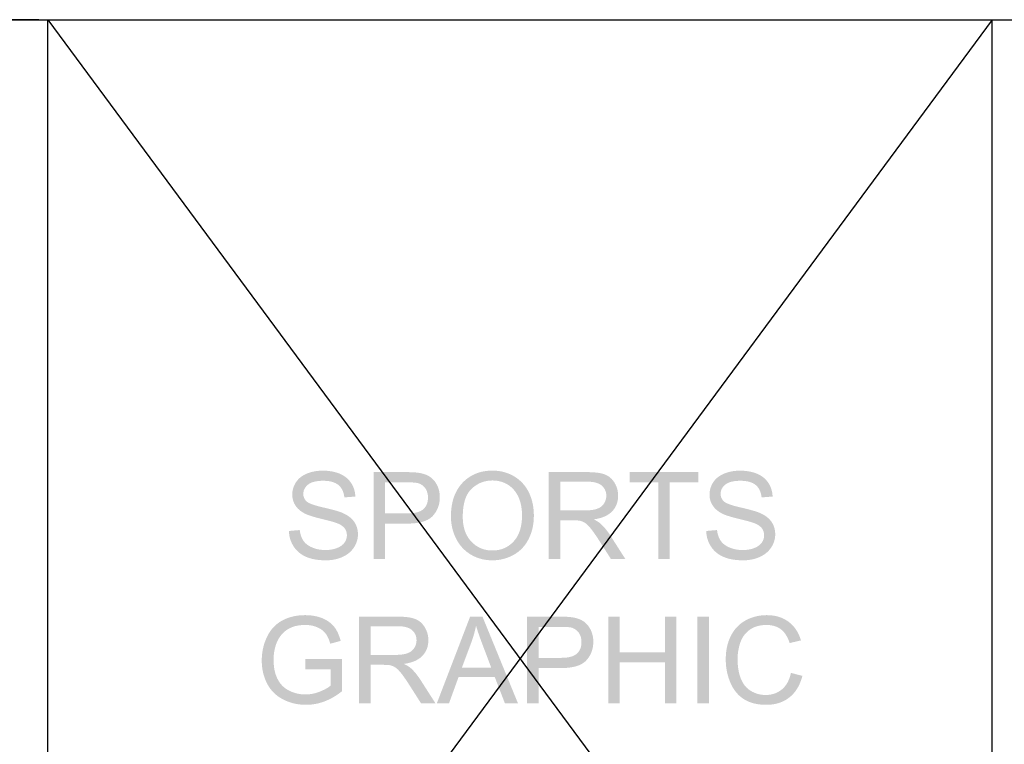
# Model space of a CAD drawing. Header units: millimetres. Extents: x 502444 to 745500, y -417645 to -375189.
# Tile 101 of 208: x 693141 to 695565, y -399824 to -398040. Entities that reach past the tile are written whole.
import ezdxf

# ---------------------------------------------------------------- set-up
doc = ezdxf.new("R2010")
doc.units = ezdxf.units.MM
doc.layers.add('PDF_Geometry', color=7, linetype='Continuous')
doc.layers.add('PDF_Solid Fills', color=7, linetype='Continuous')

msp = doc.modelspace()

# ---------------------------------------------------------------- hatches: boundary and pattern name
at = {"layer": 'PDF_Solid Fills', "lineweight": 25, "transparency": 33554559}
for points in [[(693887.35081, -399150.41337), (693885.67677, -399150.42392), (693880.59345, -399150.59902), (693875.623, -399150.98088), (693870.76648, -399151.5737), (693866.02387, -399152.3775), (693861.39414, -399153.39227), (693856.87727, -399154.61589), (693852.47433, -399156.04838), (693848.18531, -399157.69394), (693846.8773, -399158.24879), (693842.27921, -399160.44499), (693837.99969, -399162.89646), (693834.04084, -399165.60109), (693830.40055, -399168.55678), (693827.07883, -399171.76774), (693824.07779, -399175.23187), (693888.51537, -399175.30993), (693890.23477, -399175.32258), (693895.89404, -399175.56098), (693901.20626, -399176.09895), (693906.17144, -399176.93861), (693910.78957, -399178.07785), (693915.0596, -399179.51878), (693918.98258, -399181.26138), (693922.55852, -399183.30357), (693925.78742, -399185.64534), (693927.00471, -399186.69597), (693930.07432, -399189.81832), (693932.76419, -399193.30566), (693935.0722, -399197.16008), (693936.99835, -399201.37736), (693938.54476, -399205.95963), (693939.70932, -399210.90687), (693940.49307, -399216.21909), (693967.57316, -399214.18113), (693967.45186, -399211.92163), (693966.94764, -399207.01448), (693966.11747, -399202.25078), (693964.96241, -399197.62632), (693963.48246, -399193.14532), (693961.67656, -399188.80567), (693959.54681, -399184.60737), (693957.09007, -399180.55042), (693955.48248, -399178.22764), (693952.59958, -399174.59685), (693949.43081, -399171.21078), (693945.97512, -399168.07155), (693942.23146, -399165.18126), (693938.20194, -399162.5357), (693933.88549, -399160.13697), (693929.28213, -399157.98508), (693925.52687, -399156.52517), (693921.24313, -399155.09268), (693916.82014, -399153.85007), (693912.25686, -399152.80155), (693907.55435, -399151.94079), (693902.71258, -399151.27202), (693897.73159, -399150.79522), (693892.6103, -399150.50831)], [(694093.07703, -399154.0526), (694012.56249, -399154.0526), (694012.56249, -399367.48449), (694040.80819, -399367.48449), (694040.80819, -399280.71469), (694095.5517, -399280.71469), (694096.90402, -399280.71047), (694103.54219, -399280.55858), (694109.85863, -399280.18937), (694115.85439, -399279.60288), (694121.52948, -399278.79908), (694126.88284, -399277.77799), (694131.91553, -399276.5396), (694136.62754, -399275.08601), (694141.01782, -399273.41302), (694145.08849, -399271.52273), (694148.83742, -399269.41514), (694152.26463, -399267.09026), (694155.37221, -399264.54807), (694158.15807, -399261.78858), (694161.02304, -399258.48058), (694040.80819, -399255.527), (694040.80819, -399179.2403), (694095.40614, -399179.2403), (694162.7224, -399176.39009), (694159.41017, -399172.50191), (694155.80153, -399169.03568), (694151.89754, -399165.99138), (694150.05999, -399164.79097), (694145.83954, -399162.4281), (694141.27837, -399160.37537), (694136.37543, -399158.63487), (694131.13072, -399157.2066), (694125.54424, -399156.09268), (694124.70563, -399155.945), (694120.72885, -399155.36694), (694116.23414, -399154.89437), (694111.22149, -399154.52517), (694105.69092, -399154.26357), (694099.64241, -399154.10534)], [(694305.06377, -399150.2678), (694304.59331, -399150.26991), (694299.05535, -399150.40493), (694293.64609, -399150.77202), (694288.36551, -399151.37117), (694283.21362, -399152.20239), (694278.18938, -399153.26358), (694273.29276, -399154.55893), (694268.5259, -399156.08635), (694263.88668, -399157.84373), (694259.37614, -399159.83529), (694254.99324, -399162.0568), (694250.73903, -399164.51038), (694246.61246, -399167.19602), (694242.61564, -399170.11374), (694238.74645, -399173.26352), (694235.0049, -399176.64537), (694231.39204, -399180.25928), (694229.30555, -399182.53564), (694226.28552, -399186.12002), (694223.44797, -399189.85208), (694220.79397, -399193.73181), (694218.32351, -399197.75923), (694216.03554, -399201.93221), (694213.93007, -399206.25499), (694212.00813, -399210.72544), (694210.26868, -399215.34146), (694208.71278, -399220.10727), (694207.34042, -399225.01864), (694206.15055, -399230.0777), (694205.14422, -399235.28655), (694204.32039, -399240.64096), (694203.67904, -399246.14306), (694203.22229, -399251.79283), (694202.94697, -399257.59029), (694202.8552, -399263.53541), (694202.89845, -399266.83077), (694203.14212, -399272.06282), (694203.60204, -399277.24213), (694204.27925, -399282.3687), (694205.1727, -399287.44674), (694206.28346, -399292.46993), (694207.61046, -399297.4446), (694209.15476, -399302.36442), (694210.91531, -399307.23571), (694212.89209, -399312.05426), (694215.08618, -399316.82008), (694216.33196, -399319.30108), (694218.86887, -399323.89178), (694221.61359, -399328.29051), (694224.56611, -399332.49725), (694227.72644, -399336.50989), (694231.09352, -399340.33267), (694234.66946, -399343.96346), (694238.45215, -399347.40227), (694304.77263, -399346.95712), (694302.29269, -399346.92126), (694296.98363, -399346.59636), (694291.83596, -399345.93181), (694286.84969, -399344.9297), (694282.02587, -399343.58582), (694277.36448, -399341.90439), (694272.8645, -399339.88119), (694268.52696, -399337.52044), (694264.35081, -399334.82002), (694260.33711, -399331.77995), (694256.4848, -399328.40021), (694252.79493, -399324.68292), (694250.07764, -399321.61753), (694247.1863, -399317.90657), (694244.54601, -399313.9973), (694242.15783, -399309.88761), (694240.02071, -399305.58171), (694238.13464, -399301.07539), (694236.50068, -399296.37077), (694235.11777, -399291.46783), (694233.98591, -399286.36657), (694233.10617, -399281.0649), (694232.47748, -399275.56703), (694232.1009, -399269.86873), (694231.97537, -399263.97212), (694232.00596, -399260.36665), (694232.22115, -399254.01645), (694232.64098, -399247.92575), (694233.26651, -399242.09455), (694234.09667, -399236.52283), (694235.13148, -399231.21272), (694236.37093, -399226.15999), (694237.81607, -399221.36887), (694239.46586, -399216.83724), (694241.32028, -399212.5672), (694243.3804, -399208.55456), (694245.64517, -399204.80351), (694248.11457, -399201.31196), (694250.78967, -399198.0799), (694253.66835, -399195.10945), (694254.21793, -399194.59046), (694258.17361, -399191.1179), (694262.26432, -399187.97655), (694266.49215, -399185.16433), (694270.85607, -399182.68332), (694275.35499, -399180.53354), (694279.99106, -399178.71498), (694284.76214, -399177.22764), (694289.67036, -399176.06942), (694294.71359, -399175.24242), (694299.89396, -399174.74664), (694305.20934, -399174.58208), (694370.99397, -399173.36056), (694366.98343, -399170.16859), (694362.76931, -399167.17915), (694358.3516, -399164.39013), (694354.84317, -399162.39646), (694350.31576, -399160.09267), (694345.68813, -399158.03149), (694340.9603, -399156.21082), (694336.13225, -399154.63488), (694331.204, -399153.29944), (694326.17659, -399152.20872), (694321.04791, -399151.36063), (694315.82007, -399150.75303), (694310.49203, -399150.39016)], [(694538.45341, -399154.0526), (694443.81655, -399154.0526), (694443.81655, -399367.48449), (694472.06225, -399367.48449), (694472.06225, -399272.70838), (694504.82165, -399272.70838), (694554.32362, -399270.37717), (694559.40799, -399269.58181), (694565.216, -399268.41093), (694570.69277, -399267.00376), (694575.83727, -399265.36241), (694580.6516, -399263.48478), (694585.13366, -399261.37297), (694589.28449, -399259.02699), (694593.1041, -399256.44683), (694596.59249, -399253.63038), (694599.74965, -399250.57765), (694600.56716, -399249.69368), (694472.06225, -399248.24854), (694472.06225, -399177.63903), (694539.61797, -399177.63903), (694601.92475, -399174.82259), (694598.53025, -399170.89433), (694594.82456, -399167.41965), (694590.80769, -399164.40278), (694586.47965, -399161.8395), (694581.84148, -399159.73191), (694580.23916, -399159.14963), (694576.35942, -399157.95554), (694572.09572, -399156.91968), (694567.44806, -399156.04416), (694562.41748, -399155.32686), (694557.00188, -399154.7699), (694551.20338, -399154.37116), (694545.01985, -399154.13277)], [(694811.88197, -399154.0526), (694642.69995, -399154.0526), (694642.69995, -399179.2403), (694713.02254, -399179.2403), (694713.02254, -399367.48449), (694741.26824, -399367.48449), (694741.26824, -399179.2403), (694811.88197, -399179.2403)], [(694914.52725, -399150.41337), (694912.8532, -399150.42392), (694907.76988, -399150.59902), (694902.79943, -399150.98088), (694897.9429, -399151.5737), (694893.2003, -399152.3775), (694888.57057, -399153.39227), (694884.05371, -399154.61589), (694879.65076, -399156.04838), (694875.36175, -399157.69394), (694874.05373, -399158.24879), (694869.45565, -399160.44499), (694865.17612, -399162.89646), (694861.21727, -399165.60109), (694857.57699, -399168.55678), (694854.25526, -399171.76774), (694851.25422, -399175.23187), (694915.6918, -399175.30993), (694917.41121, -399175.32258), (694923.07047, -399175.56098), (694928.38269, -399176.09895), (694933.34787, -399176.93861), (694937.966, -399178.07785), (694942.23603, -399179.51878), (694946.15901, -399181.26138), (694949.73495, -399183.30357), (694952.96385, -399185.64534), (694954.18115, -399186.69597), (694957.25076, -399189.81832), (694959.94062, -399193.30566), (694962.24863, -399197.16008), (694964.17479, -399201.37736), (694965.7212, -399205.95963), (694966.88575, -399210.90687), (694967.6695, -399216.21909), (694994.7496, -399214.18113), (694994.62829, -399211.92163), (694994.12407, -399207.01448), (694993.2939, -399202.25078), (694992.13884, -399197.62632), (694990.65889, -399193.14532), (694988.85299, -399188.80567), (694986.72325, -399184.60737), (694984.2665, -399180.55042), (694982.65891, -399178.22764), (694979.77601, -399174.59685), (694976.60724, -399171.21078), (694973.15156, -399168.07155), (694969.4079, -399165.18126), (694965.37837, -399162.5357), (694961.06193, -399160.13697), (694956.45856, -399157.98508), (694952.7033, -399156.52517), (694948.41956, -399155.09268), (694943.99657, -399153.85007), (694939.4333, -399152.80155), (694934.73078, -399151.94079), (694929.88902, -399151.27202), (694924.90802, -399150.79522), (694919.78672, -399150.50831)], [(693824.07779, -399175.23187), (693821.39531, -399178.94916), (693819.54721, -399181.97657), (693817.30987, -399186.29302), (693815.47866, -399190.70018), (693814.05461, -399195.19805), (693813.03668, -399199.78454), (693812.42698, -399204.46385), (693812.22339, -399209.23177), (693812.38162, -399213.42163), (693812.97761, -399218.22331), (693814.01663, -399222.8562), (693815.4987, -399227.31611), (693817.42485, -399231.60724), (693819.79404, -399235.72748), (693820.71915, -399237.15574), (693823.38686, -399240.72324), (693826.43959, -399244.09876), (693829.8784, -399247.28229), (693833.70223, -399250.27174), (693837.91214, -399253.0692), (693842.50706, -399255.67257), (693845.26338, -399257.03543), (693848.53658, -399258.45737), (693852.24754, -399259.89829), (693856.39626, -399261.35821), (693860.9838, -399262.835), (693866.00805, -399264.32866), (693871.47111, -399265.84132), (693877.37194, -399267.37296), (693883.71053, -399268.92147), (693884.72108, -399269.16831), (693891.54384, -399270.84763), (693897.73792, -399272.41303), (693903.30436, -399273.86239), (693908.24211, -399275.19994), (693912.55222, -399276.42145), (693916.23365, -399277.53116), (693919.28638, -399278.52482), (693921.71042, -399279.40457), (693926.15767, -399281.25477), (693930.81799, -399283.62396), (693934.83275, -399286.19358), (693938.20405, -399288.9594), (693940.92978, -399291.92563), (693943.42977, -399295.77583), (693945.27576, -399300.05008), (693946.3844, -399304.63868), (693946.7536, -399309.54161), (693946.75044, -399309.9509), (693946.33271, -399314.68506), (693945.19875, -399319.22935), (693943.34855, -399323.57955), (693940.78421, -399327.73987), (693938.51206, -399330.51835), (693935.26524, -399333.60484), (693931.47938, -399336.37909), (693927.15556, -399338.839), (693922.29376, -399340.98878), (693922.13658, -399341.04786), (693917.92562, -399342.49722), (693913.50686, -399343.68498), (693908.88029, -399344.60692), (693904.04697, -399345.26514), (693899.00584, -399345.65965), (693893.75691, -399345.79257), (693823.07041, -399346.4318), (693826.39213, -399349.7377), (693829.95224, -399352.8031), (693833.75181, -399355.63009), (693837.78977, -399358.2208), (693842.06719, -399360.5689), (693846.58405, -399362.68071), (693847.70008, -399363.15328), (693851.63256, -399364.66804), (693855.74436, -399366.02247), (693860.03444, -399367.21867), (693864.50278, -399368.25453), (693869.15044, -399369.13217), (693873.97638, -399369.84946), (693878.98059, -399370.40642), (693884.16412, -399370.80516), (693889.52591, -399371.04566), (693895.06704, -399371.12372), (693899.2474, -399371.05199), (693904.2822, -399370.76718), (693909.20096, -399370.26507), (693914.00264, -399369.54355), (693918.68828, -399368.60685), (693923.25789, -399367.45073), (693927.71146, -399366.07732), (693932.049, -399364.48872), (693936.27051, -399362.68071), (693939.65974, -399361.03725), (693944.01521, -399358.6111), (693948.08904, -399355.95288), (693951.88017, -399353.06892), (693955.38965, -399349.955), (693958.61749, -399346.61113), (693961.56158, -399343.04152), (693964.22507, -399339.24195), (693964.51199, -399338.7947), (693967.02464, -399334.52467), (693969.14911, -399330.17447), (693970.88855, -399325.7441), (693972.24087, -399321.23146), (693973.20711, -399316.63864), (693973.78622, -399311.96566), (693973.97926, -399307.21251), (693973.87378, -399303.50365), (693973.3896, -399298.61759), (693972.51408, -399293.90453), (693971.2472, -399289.36446), (693969.58898, -399284.99738), (693967.53941, -399280.8033), (693965.09849, -399276.78432), (693964.089, -399275.35183), (693961.36854, -399271.96366), (693958.2926, -399268.74004), (693954.86117, -399265.68098), (693951.07427, -399262.78858), (693946.93187, -399260.05863), (693942.43399, -399257.49324), (693937.58063, -399255.09029), (693937.1703, -399254.90675), (693934.37178, -399253.73376), (693931.1566, -399252.52279), (693927.52475, -399251.27174), (693923.47413, -399249.9806), (693919.00685, -399248.64938), (693914.12184, -399247.28019), (693908.81911, -399245.87091), (693903.09972, -399244.42154), (693896.9626, -399242.93421), (693890.40777, -399241.40678), (693886.90039, -399240.60721), (693880.21054, -399238.98696), (693874.10507, -399237.37515), (693868.58505, -399235.76756), (693863.64941, -399234.16841), (693859.29921, -399232.57348), (693855.53445, -399230.98698), (693852.35408, -399229.40682), (693849.75915, -399227.83299), (693847.74861, -399226.26548), (693845.90684, -399224.45747), (693843.08195, -399220.77182), (693841.06403, -399216.69166), (693839.85306, -399212.21277), (693839.44905, -399207.33937), (693839.61044, -399204.29508), (693840.46487, -399199.88791), (693842.05558, -399195.71915), (693844.38258, -399191.78456), (693847.44481, -399188.08837), (693851.24227, -399184.62636), (693851.86885, -399184.14112), (693855.0007, -399182.07151), (693858.54604, -399180.27616), (693862.50595, -399178.75928), (693866.88041, -399177.51667), (693871.66837, -399176.55043), (693876.86983, -399175.86056), (693882.48585, -399175.44706), (693888.51537, -399175.30993)], [(694162.7224, -399176.39009), (694095.40614, -399179.2403), (694095.9304, -399179.2403), (694102.97679, -399179.32468), (694109.08331, -399179.55464), (694114.24891, -399179.93438), (694118.47464, -399180.4597), (694121.75944, -399181.13269), (694123.46829, -399181.65168), (694128.19086, -399183.63269), (694132.46405, -399186.29302), (694136.28999, -399189.63267), (694139.66762, -399193.65375), (694141.56002, -399196.68328), (694143.66233, -399201.16639), (694145.16338, -399205.99127), (694146.06422, -399211.15371), (694146.36485, -399216.6558), (694146.34165, -399218.28449), (694145.88701, -399223.84565), (694144.84903, -399228.98488), (694143.22773, -399233.70427), (694141.0231, -399238.00384), (694138.23407, -399241.87936), (694134.86278, -399245.33715), (694134.85856, -399245.34137), (694131.73515, -399247.72744), (694128.11596, -399249.79706), (694124.00099, -399251.54811), (694119.39024, -399252.98059), (694114.28266, -399254.09451), (694108.68036, -399254.89198), (694102.58228, -399255.36877), (694095.98842, -399255.527), (694040.80819, -399255.527), (694161.02304, -399258.48058), (694164.05784, -399254.43207), (694166.7361, -399250.21056), (694169.05677, -399245.81395), (694171.0209, -399241.24434), (694172.62744, -399236.49963), (694173.87743, -399231.58192), (694174.76984, -399226.4891), (694175.3057, -399221.2233), (694175.48397, -399215.78238), (694175.36372, -399211.48493), (694174.87005, -399206.20857), (694173.99452, -399201.08833), (694172.73714, -399196.12421), (694171.09791, -399191.31621), (694169.07787, -399186.66432), (694168.45656, -399185.4407), (694165.73822, -399180.70443)], [(694370.99397, -399173.36056), (694305.20934, -399174.58208), (694309.33697, -399174.68545), (694314.60278, -399175.1306), (694319.73251, -399175.93018), (694324.72722, -399177.07996), (694329.58691, -399178.58418), (694334.31158, -399180.44071), (694338.90123, -399182.64957), (694343.35586, -399185.20863), (694346.69446, -399187.47867), (694350.69023, -399190.61157), (694354.42334, -399194.02506), (694357.89169, -399197.72337), (694361.09632, -399201.70436), (694364.03724, -399205.96807), (694366.71339, -399210.51447), (694369.12583, -399215.34568), (694370.95178, -399219.74229), (694372.57202, -399224.32245), (694373.97497, -399229.06505), (694375.16273, -399233.96799), (694376.13425, -399239.03338), (694376.89057, -399244.26121), (694377.4296, -399249.64938), (694377.75344, -399255.2021), (694377.86209, -399260.91517), (694377.84522, -399263.21052), (694377.64479, -399269.1873), (694377.21442, -399274.95522), (694376.55514, -399280.51216), (694375.66484, -399285.85814), (694374.5467, -399290.99736), (694373.19755, -399295.92351), (694371.62055, -399300.6408), (694369.81254, -399305.14922), (694367.77562, -399309.44668), (694365.50875, -399313.53317), (694363.01298, -399317.41079), (694360.28725, -399321.07956), (694357.33261, -399324.53735), (694355.22502, -399326.73566), (694351.47398, -399330.24409), (694347.55627, -399333.41919), (694343.47084, -399336.26095), (694339.21874, -399338.76727), (694334.79892, -399340.94026), (694330.21244, -399342.77992), (694325.45929, -399344.28202), (694320.53841, -399345.45291), (694315.44982, -399346.28835), (694310.19456, -399346.79045), (694304.77263, -399346.95712), (694238.45215, -399347.40227), (694242.44264, -399350.6491), (694246.642, -399353.70394), (694251.0481, -399356.5668), (694255.15885, -399358.95287), (694259.65251, -399361.2651), (694264.25376, -399363.33471), (694268.96155, -399365.1596), (694273.77694, -399366.74188), (694278.69992, -399368.08154), (694283.72945, -399369.17647), (694288.86551, -399370.02879), (694294.10917, -399370.63849), (694299.46041, -399371.00347), (694304.91821, -399371.12372), (694307.26103, -399371.10051), (694312.52261, -399370.87267), (694317.71458, -399370.40009), (694322.83693, -399369.6849), (694327.89071, -399368.7271), (694332.87382, -399367.52668), (694337.78837, -399366.08365), (694342.63329, -399364.39589), (694347.40859, -399362.46552), (694352.11427, -399360.29253), (694356.75034, -399357.87692), (694359.29147, -399356.43811), (694363.63007, -399353.71871), (694367.77351, -399350.77357), (694371.72076, -399347.60691), (694375.47286, -399344.21451), (694379.02981, -399340.59849), (694382.39056, -399336.75673), (694385.55511, -399332.69134), (694388.52556, -399328.40232), (694391.29876, -399323.88757), (694393.87682, -399319.14918), (694395.17956, -399316.51839), (694397.22807, -399311.98464), (694399.08144, -399307.35174), (694400.73861, -399302.61547), (694402.20169, -399297.77793), (694403.46962, -399292.83702), (694404.5424, -399287.79695), (694405.42003, -399282.65351), (694406.10357, -399277.40668), (694406.59091, -399272.06071), (694406.88311, -399266.61135), (694406.98121, -399261.06074), (694406.96539, -399258.7907), (694406.79239, -399253.26751), (694406.43057, -399247.84559), (694405.87784, -399242.52915), (694405.13417, -399237.31608), (694404.20062, -399232.20428), (694403.07721, -399227.19586), (694401.76392, -399222.29081), (694400.25971, -399217.48913), (694398.56457, -399212.78872), (694396.68061, -399208.19169), (694394.60572, -399203.69803), (694393.37893, -399201.30985), (694390.79032, -399196.71493), (694387.99919, -399192.32042), (694385.00448, -399188.12845), (694381.80723, -399184.13479), (694378.40639, -399180.34155), (694374.80197, -399176.75085)], [(694601.92475, -399174.82259), (694539.61797, -399177.63903), (694540.93653, -399177.64536), (694547.18546, -399177.91118), (694552.94493, -399178.55042), (694558.21601, -399179.5673), (694562.9987, -399180.9597), (694567.29299, -399182.72762), (694571.09889, -399184.87108), (694574.41534, -399187.39217), (694576.38896, -399189.2909), (694579.60941, -399193.1854), (694582.11468, -399197.43012), (694583.90371, -399202.03137), (694584.97754, -399206.98283), (694585.33514, -399212.28872), (694585.02818, -399217.01445), (694583.98071, -399222.006), (694582.19063, -399226.78868), (694579.65688, -399231.3604), (694579.22545, -399232.01651), (694576.09466, -399235.91524), (694572.35627, -399239.24224), (694568.01134, -399241.99328), (694563.05988, -399244.1726), (694559.54618, -399245.31606), (694555.16434, -399246.37301), (694550.29515, -399247.19369), (694544.94179, -399247.78019), (694539.10109, -399248.1304), (694532.77516, -399248.24854), (694472.06225, -399248.24854), (694600.56716, -399249.69368), (694603.82137, -399245.75487), (694606.64309, -399241.6051), (694609.02916, -399237.24646), (694610.98274, -399232.67474), (694612.50172, -399227.89417), (694613.58611, -399222.90262), (694614.23801, -399217.7001), (694614.45425, -399212.28872), (694614.39413, -399209.39844), (694613.96164, -399204.16006), (694613.11459, -399199.06513), (694611.85194, -399194.11156), (694610.17473, -399189.30356), (694608.08191, -399184.6369), (694605.57348, -399180.11371), (694605.00808, -399179.20654)], [(694851.25422, -399175.23187), (694848.57174, -399178.94916), (694846.72364, -399181.97657), (694844.48631, -399186.29302), (694842.65509, -399190.70018), (694841.23104, -399195.19805), (694840.21311, -399199.78454), (694839.60341, -399204.46385), (694839.39982, -399209.23177), (694839.55805, -399213.42163), (694840.15404, -399218.22331), (694841.19307, -399222.8562), (694842.67513, -399227.31611), (694844.60128, -399231.60724), (694846.97047, -399235.72748), (694847.89558, -399237.15574), (694850.56329, -399240.72324), (694853.61603, -399244.09876), (694857.05483, -399247.28229), (694860.87866, -399250.27174), (694865.08857, -399253.0692), (694869.68349, -399255.67257), (694872.43981, -399257.03543), (694875.71301, -399258.45737), (694879.42397, -399259.89829), (694883.57269, -399261.35821), (694888.16023, -399262.835), (694893.18448, -399264.32866), (694898.64754, -399265.84132), (694904.54837, -399267.37296), (694910.88696, -399268.92147), (694911.89751, -399269.16831), (694918.72027, -399270.84763), (694924.91435, -399272.41303), (694930.48079, -399273.86239), (694935.41854, -399275.19994), (694939.72865, -399276.42145), (694943.41008, -399277.53116), (694946.46281, -399278.52482), (694948.88686, -399279.40457), (694953.3341, -399281.25477), (694957.99442, -399283.62396), (694962.00918, -399286.19358), (694965.38048, -399288.9594), (694968.10621, -399291.92563), (694970.6062, -399295.77583), (694972.45219, -399300.05008), (694973.56084, -399304.63868), (694973.93003, -399309.54161), (694973.92687, -399309.9509), (694973.50915, -399314.68506), (694972.37518, -399319.22935), (694970.52498, -399323.57955), (694967.96064, -399327.73987), (694965.6885, -399330.51835), (694962.44167, -399333.60484), (694958.65581, -399336.37909), (694954.33199, -399338.839), (694949.47019, -399340.98878), (694949.31302, -399341.04786), (694945.10205, -399342.49722), (694940.68329, -399343.68498), (694936.05672, -399344.60692), (694931.2234, -399345.26514), (694926.18228, -399345.65965), (694920.93335, -399345.79257), (694850.24684, -399346.4318), (694853.56856, -399349.7377), (694857.12867, -399352.8031), (694860.92824, -399355.63009), (694864.9662, -399358.2208), (694869.24362, -399360.5689), (694873.76049, -399362.68071), (694874.87651, -399363.15328), (694878.809, -399364.66804), (694882.9208, -399366.02247), (694887.21087, -399367.21867), (694891.67921, -399368.25453), (694896.32688, -399369.13217), (694901.15281, -399369.84946), (694906.15702, -399370.40642), (694911.34055, -399370.80516), (694916.70235, -399371.04566), (694922.24347, -399371.12372), (694926.42384, -399371.05199), (694931.45863, -399370.76718), (694936.3774, -399370.26507), (694941.17907, -399369.54355), (694945.86471, -399368.60685), (694950.43432, -399367.45073), (694954.88789, -399366.07732), (694959.22543, -399364.48872), (694963.44694, -399362.68071), (694966.83617, -399361.03725), (694971.19164, -399358.6111), (694975.26547, -399355.95288), (694979.0566, -399353.06892), (694982.56609, -399349.955), (694985.79392, -399346.61113), (694988.73801, -399343.04152), (694991.4015, -399339.24195), (694991.68842, -399338.7947), (694994.20107, -399334.52467), (694996.32554, -399330.17447), (694998.06499, -399325.7441), (694999.4173, -399321.23146), (695000.38355, -399316.63864), (695000.96266, -399311.96566), (695001.1557, -399307.21251), (695001.05021, -399303.50365), (695000.56603, -399298.61759), (694999.69051, -399293.90453), (694998.42364, -399289.36446), (694996.76541, -399284.99738), (694994.71584, -399280.8033), (694992.27492, -399276.78432), (694991.26543, -399275.35183), (694988.54497, -399271.96366), (694985.46903, -399268.74004), (694982.0376, -399265.68098), (694978.25069, -399262.78858), (694974.1083, -399260.05863), (694969.61043, -399257.49324), (694964.75707, -399255.09029), (694964.34673, -399254.90675), (694961.54821, -399253.73376), (694958.33303, -399252.52279), (694954.70118, -399251.27174), (694950.65056, -399249.9806), (694946.18327, -399248.64938), (694941.29827, -399247.28019), (694935.99554, -399245.87091), (694930.27615, -399244.42154), (694924.13904, -399242.93421), (694917.5842, -399241.40678), (694914.07683, -399240.60721), (694907.38697, -399238.98696), (694901.2815, -399237.37515), (694895.76148, -399235.76756), (694890.82584, -399234.16841), (694886.47564, -399232.57348), (694882.71088, -399230.98698), (694879.53051, -399229.40682), (694876.93558, -399227.83299), (694874.92504, -399226.26548), (694873.08327, -399224.45747), (694870.25839, -399220.77182), (694868.24046, -399216.69166), (694867.02949, -399212.21277), (694866.62548, -399207.33937), (694866.78688, -399204.29508), (694867.6413, -399199.88791), (694869.23202, -399195.71915), (694871.55901, -399191.78456), (694874.62124, -399188.08837), (694878.4187, -399184.62636), (694879.04528, -399184.14112), (694882.17713, -399182.07151), (694885.72247, -399180.27616), (694889.68238, -399178.75928), (694894.05684, -399177.51667), (694898.8448, -399176.55043), (694904.04626, -399175.86056), (694909.66228, -399175.44706), (694915.6918, -399175.30993)], [(694554.32362, -399270.37717), (694504.82165, -399272.70838), (694504.95984, -399272.70838), (694511.49674, -399272.82442), (694516.69187, -399273.16408), (694520.54523, -399273.72737), (694524.02729, -399274.75479), (694528.78466, -399276.74635), (694533.503, -399279.40457), (694536.45131, -399281.58178), (694539.99349, -399284.80329), (694543.76669, -399288.83281), (694547.77195, -399293.67246), (694549.80359, -399296.30958), (694552.39535, -399299.80747), (694555.17383, -399303.68931), (694558.13901, -399307.95934), (694561.2909, -399312.61334), (694564.6295, -399317.65341), (694568.1548, -399323.08166), (694596.40051, -399367.48449), (694631.92572, -399367.48449), (694594.79924, -399309.39604), (694594.58089, -399309.05849), (694591.42056, -399304.37074), (694588.20749, -399299.90873), (694584.94273, -399295.67245), (694581.62523, -399291.66614), (694578.25499, -399287.88556), (694574.83306, -399284.33283), (694571.35838, -399281.00583), (694568.49552, -399278.66406), (694564.49448, -399275.92145), (694559.77086, -399273.15986)], [(693830.71384, -399296.58384), (693804.0694, -399298.91295), (693804.17173, -399301.35598), (693804.59999, -399306.2758), (693805.32362, -399311.07114), (693806.3426, -399315.73991), (693807.65695, -399320.28209), (693809.26559, -399324.6998), (693811.1696, -399328.99304), (693813.36896, -399333.15969), (693815.86262, -399337.20187), (693817.14321, -399339.10482), (693819.98708, -399342.88751), (693823.07041, -399346.4318), (693893.75691, -399345.79257), (693888.69258, -399345.66388), (693883.70315, -399345.27569), (693878.86455, -399344.62168), (693874.17364, -399343.70608), (693869.63251, -399342.52886), (693865.24012, -399341.09005), (693860.99751, -399339.38752), (693857.34352, -399337.68922), (693852.85935, -399335.20399), (693848.84249, -399332.46982), (693845.29292, -399329.49093), (693842.20959, -399326.26309), (693839.59462, -399322.79052), (693837.72648, -399319.80108), (693835.72227, -399315.84539), (693834.01869, -399311.54583), (693832.61574, -399306.90238), (693831.51448, -399301.91505)], [(694857.89028, -399296.58384), (694831.24584, -399298.91295), (694831.34815, -399301.35598), (694831.77643, -399306.2758), (694832.50005, -399311.07114), (694833.51904, -399315.73991), (694834.83338, -399320.28209), (694836.44203, -399324.6998), (694838.34603, -399328.99304), (694840.54539, -399333.15969), (694843.03905, -399337.20187), (694844.31964, -399339.10482), (694847.16351, -399342.88751), (694850.24684, -399346.4318), (694920.93335, -399345.79257), (694915.86901, -399345.66388), (694910.87958, -399345.27569), (694906.04098, -399344.62168), (694901.35007, -399343.70608), (694896.80894, -399342.52886), (694892.41655, -399341.09005), (694888.17395, -399339.38752), (694884.51995, -399337.68922), (694880.03578, -399335.20399), (694876.01892, -399332.46982), (694872.46935, -399329.49093), (694869.38602, -399326.26309), (694866.77105, -399322.79052), (694864.90292, -399319.80108), (694862.8987, -399315.84539), (694861.19512, -399311.54583), (694859.79217, -399306.90238), (694858.69091, -399301.91505)], [(693844.03554, -399506.13178), (693842.52816, -399506.14022), (693837.41741, -399506.27735), (693832.40477, -399506.58747), (693827.49128, -399507.0727), (693822.67589, -399507.72882), (693817.95861, -399508.56004), (693813.33942, -399509.56637), (693808.81939, -399510.74358), (693804.39641, -399512.0959), (693800.07258, -399513.6191), (693795.84685, -399515.31741), (693791.71923, -399517.19082), (693787.6897, -399519.23512), (693784.41545, -399521.08321), (693780.48508, -399523.56211), (693776.72138, -399526.23932), (693773.12223, -399529.11483), (693844.1811, -399530.30048), (693845.77498, -399530.31314), (693850.77603, -399530.53888), (693855.6315, -399531.0431), (693860.3414, -399531.82369), (693864.90362, -399532.88276), (693869.32133, -399534.2182), (693873.59136, -399535.83212), (693875.45739, -399536.66334), (693880.00484, -399538.99455), (693884.12931, -399541.57683), (693887.83288, -399544.41015), (693891.11452, -399547.49453), (693893.97527, -399550.82785), (693896.19362, -399553.98185), (693898.40142, -399557.68648), (693900.4763, -399561.78563), (693902.42039, -399566.27929), (693904.23262, -399571.16746), (693905.91405, -399576.45225), (693931.39289, -399569.46282), (693931.21145, -399568.7624), (693929.75259, -399563.61896), (693928.14078, -399558.72235), (693926.37497, -399554.07257), (693924.45409, -399549.66963), (693922.38025, -399545.51353), (693920.15135, -399541.60214), (693917.76845, -399537.93971), (693915.23154, -399534.52199), (693913.33175, -399532.24563), (693910.24105, -399528.98193), (693906.87713, -399525.91442), (693903.24001, -399523.04734), (693899.33074, -399520.37646), (693895.14932, -399517.90601), (693890.69469, -399515.63175), (693885.96685, -399513.55792), (693881.84872, -399512.03683), (693877.50168, -399510.65286), (693873.04706, -399509.45455), (693868.48272, -399508.43979), (693863.8108, -399507.60857), (693859.02917, -399506.963), (693854.13994, -399506.50098), (693849.14206, -399506.22461)], [(694071.31021, -399509.77312), (693976.67335, -399509.77312), (693976.67335, -399723.20501), (694004.91905, -399723.20501), (694004.91905, -399628.42679), (694037.6774, -399628.42679), (694087.17937, -399626.09768), (694092.26374, -399625.30233), (694098.07174, -399624.12934), (694103.54852, -399622.72216), (694108.69302, -399621.08082), (694113.50735, -399619.2053), (694117.98941, -399617.09349), (694122.14024, -399614.7475), (694125.95985, -399612.16523), (694129.44823, -399609.34879), (694132.6054, -399606.29816), (694133.42291, -399605.4142), (694004.91905, -399603.96695), (694004.91905, -399533.35744), (694072.47477, -399533.35744), (694134.7805, -399530.54099), (694131.38599, -399526.61273), (694127.68031, -399523.13806), (694123.66344, -399520.12119), (694119.33645, -399517.55791), (694114.69722, -399515.45032), (694113.0949, -399514.86804), (694109.21517, -399513.67395), (694104.95147, -399512.63809), (694100.30486, -399511.76256), (694095.27322, -399511.04526), (694089.85868, -399510.4883), (694084.05912, -399510.09168), (694077.87665, -399509.85118)], [(694280.53009, -399509.77312), (694250.10085, -399509.77312), (694168.13061, -399723.20501), (694198.12314, -399723.20501), (694221.56401, -399658.56384), (694310.81376, -399658.56384), (694229.71694, -399635.55968), (694253.1578, -399572.95859), (694253.354, -399572.42062), (694255.12404, -399567.42486), (694256.79176, -399562.41854), (694258.35821, -399557.40167), (694259.82234, -399552.37848), (694261.1852, -399547.34474), (694262.44469, -399542.30256), (694263.60398, -399537.25194), (694264.65988, -399532.19289)], [(694280.53009, -399509.77312), (694264.65988, -399532.19289), (694265.76009, -399535.94393), (694267.0565, -399540.16544), (694268.48371, -399544.62745), (694270.04172, -399549.33208), (694271.73159, -399554.2751), (694273.55226, -399559.45863), (694275.50478, -399564.88267), (694277.58811, -399570.54721), (694279.80224, -399576.45225), (694302.07855, -399635.55968), (694229.71694, -399635.55968), (694310.81376, -399658.56384), (694335.71137, -399723.20501), (694367.88744, -399723.20501)], [(694470.96942, -399509.77312), (694390.45488, -399509.77312), (694390.45488, -399723.20501), (694418.70058, -399723.20501), (694418.70058, -399636.43521), (694473.4441, -399636.43521), (694474.79642, -399636.43099), (694481.43458, -399636.27909), (694487.75103, -399635.9099), (694493.74679, -399635.3234), (694499.42187, -399634.5196), (694504.77524, -399633.49851), (694509.80792, -399632.26011), (694514.51993, -399630.80442), (694518.91022, -399629.13143), (694522.98088, -399627.24114), (694526.72982, -399625.13355), (694530.15702, -399622.80866), (694533.26461, -399620.26648), (694536.05046, -399617.50699), (694538.91543, -399614.19898), (694418.70058, -399611.24752), (694418.70058, -399534.9587), (694473.29853, -399534.9587), (694540.6148, -399532.11061), (694537.30257, -399528.22032), (694533.69393, -399524.75409), (694529.78993, -399521.70979), (694527.95239, -399520.50937), (694523.73193, -399518.14651), (694519.17076, -399516.09377), (694514.26783, -399514.35327), (694509.02311, -399512.92501), (694503.43663, -399511.81109), (694502.59803, -399511.66341), (694498.62125, -399511.08535), (694494.12653, -399510.61278), (694489.11389, -399510.24569), (694483.58331, -399509.98198), (694477.53481, -399509.82375)], [(694618.4574, -399509.77312), (694590.21171, -399509.77312), (694590.21171, -399723.20501), (694618.4574, -399723.20501), (694618.4574, -399622.60403), (694729.40119, -399622.60403), (694618.4574, -399597.41633)], [(694757.64689, -399509.77312), (694729.40119, -399509.77312), (694729.40119, -399597.41633), (694618.4574, -399597.41633), (694729.40119, -399622.60403), (694729.40119, -399723.20501), (694757.64689, -399723.20501)], [(694809.47902, -399723.20501), (694809.47902, -399509.77312), (694837.72366, -399509.77312), (694837.72366, -399723.20501)], [(694980.11672, -399506.13178), (694979.00913, -399506.13811), (694974.03024, -399506.28368), (694969.12625, -399506.63388), (694964.29926, -399507.18874), (694959.54822, -399507.94401), (694954.87418, -399508.90603), (694950.27609, -399510.07059), (694945.75395, -399511.43767), (694941.30882, -399513.00939), (694936.93963, -399514.78365), (694932.6464, -399516.76255), (694928.43016, -399518.94398), (694927.91434, -399519.2309), (694923.78249, -399521.67815), (694919.82787, -399524.31738), (694916.04939, -399527.1486), (694912.44708, -399530.16758), (694979.53445, -399530.30048), (694984.42789, -399530.44395), (694989.49856, -399530.92707), (694994.33926, -399531.74774), (694998.94684, -399532.90597), (695003.32236, -399534.40385), (695007.46686, -399536.23929), (695011.3793, -399538.41439), (695015.05967, -399540.92915), (695016.86979, -399542.36585), (695019.97737, -399545.21606), (695022.90141, -399548.41014), (695025.64297, -399551.95232), (695028.20203, -399555.8405), (695030.57755, -399560.07467), (695032.77059, -399564.65271), (695034.78113, -399569.57886), (695036.60813, -399574.851), (695064.41606, -399568.29827), (695063.24202, -399564.50714), (695061.53949, -399559.72445), (695059.64498, -399555.13586), (695057.55954, -399550.73714), (695055.28318, -399546.52829), (695052.81483, -399542.51353), (695050.15556, -399538.68865), (695047.3043, -399535.05575), (695044.26212, -399531.61483), (695041.029, -399528.36378), (695037.6039, -399525.30472), (695033.98683, -399522.43764), (695033.90033, -399522.37435), (695030.19359, -399519.77942), (695026.3455, -399517.41023), (695022.35711, -399515.26888), (695018.22843, -399513.35117), (695013.95735, -399511.65919), (695009.54597, -399510.19295), (695004.99324, -399508.95244), (695000.30021, -399507.93768), (694995.46584, -399507.14654), (694990.49011, -399506.58326), (694985.37409, -399506.2457)], [(693773.12223, -399529.11483), (693769.68764, -399532.19077), (693766.41867, -399535.46292), (693763.31425, -399538.93548), (693760.37543, -399542.60425), (693757.60223, -399546.47343), (693754.9936, -399550.54094), (693752.55056, -399554.80674), (693750.27209, -399559.27298), (693748.97357, -399562.03668), (693747.08855, -399566.37844), (693745.36704, -399570.77084), (693743.80902, -399575.21597), (693742.41557, -399579.70963), (693741.18562, -399584.25603), (693740.12022, -399588.85306), (693739.21832, -399593.50284), (693738.47993, -399598.20114), (693737.90609, -399602.95218), (693737.49681, -399607.75175), (693737.24997, -399612.60405), (693737.16875, -399617.50699), (693737.18141, -399619.5091), (693737.33436, -399624.5133), (693737.6582, -399629.43945), (693738.15187, -399634.28753), (693738.81642, -399639.05967), (693739.65081, -399643.75375), (693740.65713, -399648.36978), (693741.83329, -399652.90774), (693743.17928, -399657.36764), (693744.69721, -399661.75159), (693746.38497, -399666.05538), (693748.24361, -399670.28321), (693750.27209, -399674.43299), (693752.1571, -399677.92032), (693754.61385, -399682.00259), (693757.25203, -399685.90975), (693760.07058, -399689.64603), (693763.07057, -399693.20931), (693766.252, -399696.59749), (693769.61486, -399699.81478), (693773.1581, -399702.85907), (693776.88383, -399705.73037), (693780.78994, -399708.42868), (693784.87747, -399710.95188), (693789.14645, -399713.30419), (693791.03885, -399714.28309), (693795.22449, -399716.28941), (693799.48503, -399718.12063), (693803.82046, -399719.77885), (693808.23184, -399721.26197), (693812.71706, -399722.56999), (693817.27823, -399723.70501), (693821.91429, -399724.66281), (693826.62525, -399725.44972), (693831.4111, -399726.05943), (693836.27185, -399726.49614), (693841.20854, -399726.75774), (693846.22013, -399726.84424), (693849.69691, -399726.79782), (693854.45639, -399726.57842), (693859.19056, -399726.18179), (693863.90151, -399725.60584), (693868.58715, -399724.85057), (693873.24748, -399723.91808), (693877.8846, -399722.80627), (693882.4964, -399721.51514), (693887.08288, -399720.04679), (693891.64511, -399718.40122), (693893.43308, -399717.71557), (693897.65775, -399715.98351), (693901.85816, -399714.09744), (693906.03536, -399712.05736), (693910.18725, -399709.86538), (693914.31593, -399707.5215), (693918.42035, -399705.02362), (693922.5005, -399702.37384), (693844.61781, -399701.36752), (693841.31086, -399701.30844), (693836.52079, -399701.0173), (693831.79401, -399700.47722), (693827.12736, -399699.6903), (693822.52294, -399698.65655), (693817.98076, -399697.37597), (693813.50081, -399695.84643), (693809.08205, -399694.07218), (693804.72446, -399692.04898), (693801.75295, -399690.48147), (693797.72343, -399688.02578), (693793.93125, -399685.30849), (693790.37852, -399682.32959), (693787.06312, -399679.0891), (693783.98718, -399675.587), (693781.14858, -399671.82541), (693778.54943, -399667.8001), (693776.18763, -399663.51319), (693775.53678, -399662.21784), (693773.77941, -399658.35709), (693772.20768, -399654.31913), (693770.8195, -399650.10816), (693769.61697, -399645.72421), (693768.60009, -399641.16515), (693767.76782, -399636.4331), (693767.12014, -399631.52594), (693766.65812, -399626.44579), (693766.37964, -399621.19052), (693766.28786, -399615.76016), (693766.29209, -399614.66312), (693766.43027, -399609.69689), (693766.76044, -399604.81083), (693767.28153, -399600.00282), (693767.99567, -399595.27499), (693768.90073, -399590.62521), (693769.99777, -399586.05349), (693771.2868, -399581.55984), (693772.7678, -399577.14635), (693774.4408, -399572.81302), (693774.94923, -399571.62527), (693776.99037, -399567.36789), (693779.3142, -399563.24765), (693781.92073, -399559.26243), (693784.80891, -399555.41434), (693787.9819, -399551.70127), (693790.53463, -399549.04305), (693793.91542, -399546.0304), (693797.62111, -399543.23294), (693801.6538, -399540.64856), (693806.01138, -399538.27937), (693810.69386, -399536.12326), (693811.35419, -399535.85532), (693815.43119, -399534.38275), (693819.71282, -399533.13381), (693824.19804, -399532.11483), (693828.8879, -399531.32158), (693833.78135, -399530.75407), (693838.87943, -399530.41441), (693844.1811, -399530.30048)], [(694134.7805, -399530.54099), (694072.47477, -399533.35744), (694073.79333, -399533.36588), (694080.0412, -399533.62959), (694085.80068, -399534.26883), (694091.07176, -399535.2857), (694095.85445, -399536.67811), (694100.14874, -399538.44603), (694103.95464, -399540.59159), (694107.27214, -399543.11268), (694109.24471, -399545.0093), (694112.46516, -399548.90381), (694114.97043, -399553.15063), (694116.75945, -399557.74978), (694117.83329, -399562.70124), (694118.19194, -399568.00713), (694117.88392, -399572.73286), (694116.83646, -399577.7244), (694115.04638, -399582.50709), (694112.51369, -399587.07881), (694112.0812, -399587.73703), (694108.9504, -399591.63576), (694105.21307, -399594.96064), (694100.86815, -399597.7138), (694095.91563, -399599.89101), (694092.40192, -399601.03657), (694088.02008, -399602.09142), (694083.15195, -399602.91209), (694077.79753, -399603.49859), (694071.95789, -399603.85091), (694065.63196, -399603.96695), (694004.91905, -399603.96695), (694133.42291, -399605.4142), (694136.67712, -399601.47539), (694139.49884, -399597.32561), (694141.88596, -399592.96486), (694143.83849, -399588.39526), (694145.35747, -399583.61468), (694146.44291, -399578.62313), (694147.09376, -399573.42062), (694147.31, -399568.00713), (694147.24987, -399565.11684), (694146.81739, -399559.87846), (694145.97034, -399554.78354), (694144.70768, -399549.83208), (694143.03048, -399545.02196), (694140.93765, -399540.35531), (694138.42922, -399535.83212), (694137.86382, -399534.92495)], [(694540.6148, -399532.11061), (694473.29853, -399534.9587), (694473.82279, -399534.9587), (694480.86919, -399535.04309), (694486.97571, -399535.27516), (694492.14131, -399535.65279), (694496.36703, -399536.17811), (694499.65183, -399536.8511), (694501.36069, -399537.37009), (694506.08325, -399539.35109), (694510.35644, -399542.01143), (694514.18238, -399545.35108), (694517.56001, -399549.37216), (694519.45241, -399552.40169), (694521.55473, -399556.88691), (694523.05578, -399561.70968), (694523.95662, -399566.87211), (694524.25725, -399572.37632), (694524.23404, -399574.0029), (694523.7794, -399579.56406), (694522.74143, -399584.70539), (694521.12013, -399589.42479), (694518.91549, -399593.72225), (694516.12647, -399597.59987), (694512.75517, -399601.05556), (694512.75095, -399601.05978), (694509.62754, -399603.44796), (694506.00835, -399605.51757), (694501.89339, -399607.26862), (694497.28264, -399608.70111), (694492.17506, -399609.81503), (694486.57275, -399610.61039), (694480.47467, -399611.08929), (694473.88081, -399611.24752), (694418.70058, -399611.24752), (694538.91543, -399614.19898), (694541.95024, -399610.15047), (694544.6285, -399605.92897), (694546.94917, -399601.53236), (694548.9133, -399596.96274), (694550.51983, -399592.21803), (694551.76983, -399587.30032), (694552.66223, -399582.20751), (694553.19809, -399576.9417), (694553.37636, -399571.50079), (694553.25611, -399567.20544), (694552.76244, -399561.92909), (694551.88692, -399556.80885), (694550.62954, -399551.84473), (694548.9903, -399547.03673), (694546.97026, -399542.38484), (694546.34896, -399541.15911), (694543.63061, -399536.42283)], [(694912.44708, -399530.16758), (694909.02199, -399533.38065), (694905.77305, -399536.78148), (694902.70028, -399540.3743), (694899.80472, -399544.15699), (694897.08531, -399548.13166), (694894.54313, -399552.29621), (694892.1771, -399556.65273), (694891.10326, -399558.7983), (694889.2288, -399562.88267), (694887.51677, -399567.07254), (694885.9672, -399571.36999), (694884.58218, -399575.77504), (694883.35856, -399580.28769), (694882.29949, -399584.90793), (694881.40287, -399589.63576), (694880.66869, -399594.47119), (694880.09802, -399599.41421), (694879.69085, -399604.46483), (694879.44612, -399609.62305), (694879.3649, -399614.88675), (694879.36701, -399615.88674), (694879.4746, -399620.86141), (694879.7341, -399625.78334), (694880.14549, -399630.65463), (694880.70983, -399635.47108), (694881.42713, -399640.23478), (694882.29738, -399644.94573), (694883.31953, -399649.60395), (694884.49463, -399654.20942), (694885.82269, -399658.76215), (694887.30264, -399663.26214), (694888.93555, -399667.70938), (694890.72141, -399672.10389), (694890.96297, -399672.6735), (694893.08427, -399677.33804), (694895.3754, -399681.80006), (694897.83637, -399686.05532), (694900.46611, -399690.10595), (694903.26568, -399693.95192), (694906.23508, -399697.59115), (694909.37431, -399701.02786), (694912.68231, -399704.25991), (694977.34985, -399702.67764), (694972.7043, -399702.53207), (694967.92689, -399702.07005), (694963.23597, -399701.29157), (694958.63366, -399700.19452), (694954.11785, -399698.77892), (694949.69065, -399697.04685), (694945.34994, -399694.99834), (694941.09679, -399692.63125), (694939.59363, -399691.69666), (694935.82044, -399689.04055), (694932.30041, -399686.08908), (694929.03353, -399682.84436), (694926.01877, -399679.30429), (694923.25823, -399675.47097), (694920.7498, -399671.34228), (694918.49348, -399666.92036), (694916.49138, -399662.20307), (694916.41543, -399662.01108), (694914.90805, -399657.90772), (694913.55995, -399653.66512), (694912.37008, -399649.28327), (694911.33949, -399644.7643), (694910.46608, -399640.10608), (694909.753, -399635.31074), (694909.19709, -399630.37615), (694908.80047, -399625.30233), (694908.56313, -399620.09137), (694908.48402, -399614.74117), (694908.52199, -399611.54076), (694908.72874, -399606.699), (694909.11482, -399601.891), (694909.67916, -399597.11253), (694910.42177, -399592.3636), (694911.34371, -399587.64843), (694912.44392, -399582.96279), (694913.72345, -399578.30879), (694915.18125, -399573.68644), (694915.7994, -399571.93117), (694917.64538, -399567.40376), (694919.77407, -399563.10208), (694922.18545, -399559.03036), (694924.87848, -399555.18649), (694927.85421, -399551.57047), (694931.11264, -399548.18229), (694934.65377, -399545.02407), (694938.47655, -399542.0937), (694938.8584, -399541.82155), (694942.59046, -399539.40384), (694946.52083, -399537.27093), (694950.64634, -399535.42072), (694954.96912, -399533.85533), (694959.48914, -399532.57685), (694964.20538, -399531.58107), (694969.11781, -399530.8701), (694974.2275, -399530.44183), (694979.53445, -399530.30048)], [(693934.59646, -399614.30447), (693844.1811, -399614.45004), (693844.1811, -399639.49216), (693906.93304, -399639.49216), (693906.93304, -399679.23678), (693905.7727, -399680.23255), (693902.58073, -399682.69035), (693898.97631, -399685.09963), (693894.95944, -399687.45616), (693890.53013, -399689.76628), (693885.68837, -399692.02366), (693880.43417, -399694.23252), (693877.25169, -399695.47091), (693872.67786, -399697.03419), (693868.0745, -399698.35909), (693863.44265, -399699.44136), (693858.78022, -399700.28313), (693854.0893, -399700.8865), (693849.36885, -399701.24726), (693844.61781, -399701.36752), (693922.5005, -399702.37384), (693926.5564, -399699.57005), (693930.58804, -399696.61436), (693934.59646, -399693.50467)], [(694087.17937, -399626.09768), (694037.6774, -399628.42679), (694037.81663, -399628.42679), (694044.35354, -399628.54282), (694049.54867, -399628.88249), (694053.40203, -399629.44578), (694056.88304, -399630.47531), (694061.64147, -399632.46687), (694066.35981, -399635.12298), (694069.30706, -399637.30229), (694072.84924, -399640.52169), (694076.62349, -399644.55122), (694080.6277, -399649.39087), (694082.66039, -399652.0301), (694085.25216, -399655.52798), (694088.03063, -399659.40983), (694090.99581, -399663.67775), (694094.1477, -399668.33385), (694097.4863, -399673.37392), (694101.01161, -399678.80007), (694129.25625, -399723.20501), (694164.78147, -399723.20501), (694127.65499, -399665.11445), (694127.43664, -399664.77901), (694124.27631, -399660.08915), (694121.06324, -399655.62714), (694117.79848, -399651.39297), (694114.48098, -399647.38454), (694111.11179, -399643.60396), (694107.6888, -399640.05123), (694104.21413, -399636.72635), (694101.35127, -399634.38247), (694097.35128, -399631.63986), (694092.62661, -399628.87827)], [(695039.81065, -399648.37188), (695038.64082, -399653.24951), (695037.15981, -399658.29802), (695035.46256, -399663.07648), (695033.55012, -399667.58702), (695031.42038, -399671.82751), (695029.07545, -399675.80007), (695026.51428, -399679.50049), (695023.73685, -399682.93508), (695020.74425, -399686.09752), (695017.53434, -399688.99202), (695017.07865, -399689.36755), (695013.36346, -399692.16079), (695009.47318, -399694.62492), (695005.40885, -399696.76204), (695001.16941, -399698.57005), (694996.75592, -399700.04895), (694992.16627, -399701.19874), (694987.40257, -399702.01941), (694982.46376, -399702.51308), (694977.34985, -399702.67764), (694912.68231, -399704.25991), (694916.16015, -399707.28522), (694919.80782, -399710.10589), (694923.62532, -399712.72192), (694924.55887, -399713.32318), (694928.20443, -399715.48351), (694932.02193, -399717.45608), (694936.01242, -399719.23877), (694940.17485, -399720.83581), (694944.51028, -399722.24298), (694949.01765, -399723.4645), (694953.69697, -399724.49825), (694958.54928, -399725.34213), (694963.57352, -399726.00036), (694968.76971, -399726.46871), (694974.13889, -399726.75141), (694979.68002, -399726.84424), (694983.47959, -399726.78516), (694988.56185, -399726.50458), (694993.51859, -399726.00036), (694998.3498, -399725.26829), (695003.05548, -399724.31049), (695007.63458, -399723.12695), (695012.08815, -399721.71556), (695016.4162, -399720.08054), (695020.61872, -399718.21557), (695024.69571, -399716.12697), (695028.64612, -399713.81052), (695032.47101, -399711.26833), (695036.17036, -399708.50041), (695036.95306, -399707.87382), (695040.31487, -399704.98354), (695043.51423, -399701.90338), (695046.55325, -399698.63546), (695049.42982, -399695.17555), (695052.14501, -399691.52788), (695054.69985, -399687.68823), (695057.09225, -399683.66081), (695059.32325, -399679.44353), (695061.39287, -399675.03425), (695063.30109, -399670.43722), (695065.04686, -399665.65031), (695066.6323, -399660.67354), (695068.05635, -399655.50688)]]:
    msp.add_hatch(color=256, dxfattribs=at).paths.add_polyline_path(points)

# ---------------------------------------------------------------- linework, layer by layer
at = {"layer": 'PDF_Geometry', "color": 116, "lineweight": 30, "true_color": 0x136734}
msp.add_lwpolyline([(679997.71378, -398040.21608), (703761.35993, -398040.21608)], dxfattribs=at)
at = {"layer": 'PDF_Geometry', "color": 252, "lineweight": 25, "true_color": 0x989898}
msp.add_lwpolyline([(693188.69772, -398040.21608), (691732.63431, -398040.21608)], dxfattribs=at)
at = {"layer": 'PDF_Geometry', "lineweight": 25}
for points in [[(693210.30103, -401185.65869), (693210.30103, -398040.21608)], [(695534.81769, -401185.65869), (695534.81769, -398040.21608)]]:
    msp.add_lwpolyline(points, dxfattribs=at)
at = {"layer": 'PDF_Geometry', "color": 251, "lineweight": 25, "true_color": 0x636466}
for points in [[(693210.30103, -398040.21608), (695534.81769, -401185.65869)], [(695534.81769, -398040.21608), (693210.30103, -401185.65869)]]:
    msp.add_lwpolyline(points, dxfattribs=at)

doc.saveas('drawing.dxf')
